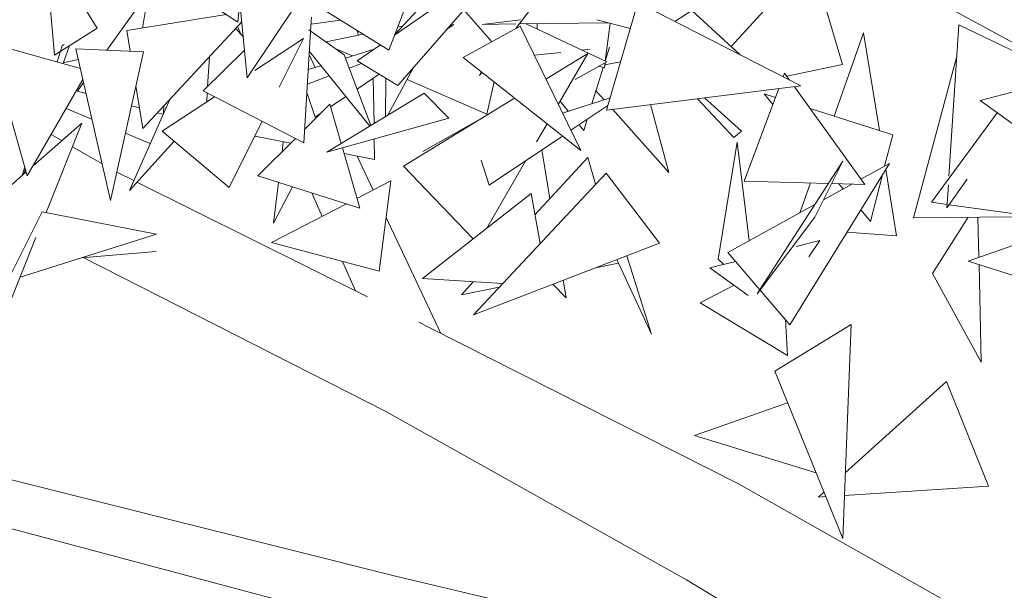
# Model space of a CAD drawing. Header units: metres. Extents: x -14.5 to 13.2, y -19 to 3.3.
# Tile 132 of 210: x 10.651 to 10.884, y 1.965 to 2.101. Entities that reach past the tile are written whole.
import ezdxf

# ---------------------------------------------------------------- set-up
doc = ezdxf.new("R2010")
doc.units = ezdxf.units.M
doc.layers.add('G-IMPT', color=7, linetype='Continuous', lineweight=5)
doc.layers.add('L-PLNT', color=7, linetype='Continuous', lineweight=5, true_color=0x005900)

# ---------------------------------------------------------------- blocks, each defined once
blk = doc.blocks.new('ÁRVORES ORNAMENTAIS - Pequeno e Médio Porte - Ipê-roxo-2870950-CORTE_CALÇADA')
at = {"layer": 'G-IMPT', "color": 253, "true_color": 0xaaaaaa}
for p, q in [((6.91629, 2.11897), (6.92864, 2.09884)), ((6.91629, 2.11897), (6.91853, 2.09243)), ((6.93475, 2.11827), (6.96212, 2.10028)), ((7.02767, 2.11687), (6.9993, 2.0972)), ((7.00009, 2.08524), (7.02767, 2.11687)), ((6.99792, 2.09365), (7.00616, 2.11483)), ((7.09833, 2.11532), (7.07928, 2.09448)), ((7.09833, 2.11532), (7.1057, 2.09026)), ((6.93946, 2.09889), (6.9413, 2.10995)), ((6.98086, 2.11179), (6.96427, 2.08708)), ((6.93095, 2.09361), (6.94089, 2.10747)), ((7.07922, 2.10918), (7.06591, 2.10043)), ((6.96273, 2.10684), (6.96212, 2.10028)), ((6.96255, 2.10498), (6.96427, 2.08708)), ((6.99792, 2.09365), (6.97894, 2.10544)), ((6.99937, 2.09737), (7.00683, 2.10538)), ((7.05712, 2.10492), (7.04969, 2.07942)), ((7.05712, 2.10492), (7.09585, 2.08515)), ((7.12718, 2.1058), (7.18401, 2.07471)), ((7.0224, 2.09562), (7.01573, 2.10318)), ((7.03192, 2.10376), (7.0281, 2.09881)), ((7.06993, 2.10307), (7.08142, 2.09252)), ((6.95935, 2.1021), (6.93574, 2.09829)), ((6.93952, 2.07501), (6.963, 2.10032)), ((6.97937, 2.09819), (6.97957, 2.10147)), ((6.98649, 2.10075), (6.97947, 2.0998)), ((7.0201, 2.09975), (7.02926, 2.10084)), ((7.05532, 2.09874), (7.04739, 2.10082)), ((6.92864, 2.09884), (6.92002, 2.09338)), ((6.93654, 2.09338), (6.93574, 2.09829)), ((6.96333, 2.09689), (6.96156, 2.09876)), ((6.96201, 2.09925), (6.96281, 2.09743)), ((6.97777, 2.07166), (6.97936, 2.09795)), ((6.97895, 2.09849), (6.98737, 2.09256)), ((6.99051, 2.09825), (6.99067, 2.09718)), ((7.00118, 2.09932), (7.00004, 2.09908)), ((7.01338, 2.09969), (7.01173, 2.09859)), ((7.01243, 2.09939), (7.01338, 2.09969)), ((7.02912, 2.09935), (7.01564, 2.09187)), ((7.0281, 2.09985), (7.0201, 2.09975)), ((7.05007, 2.10011), (7.02891, 2.09986)), ((7.02912, 2.09935), (7.04355, 2.06978)), ((7.0306, 2.09988), (7.04971, 2.09088)), ((7.0332, 2.09865), (7.03322, 2.09991)), ((7.04936, 2.09105), (7.05052, 2.1)), ((7.13331, 2.09967), (7.13101, 2.06374)), ((7.15146, 2.09097), (7.13331, 2.09967)), ((6.9777, 2.09643), (6.96611, 2.08883)), ((6.97193, 2.08488), (6.9777, 2.09643)), ((6.99186, 2.09742), (6.98303, 2.09562)), ((7.1037, 2.07796), (7.1107, 2.09773)), ((7.11448, 2.07452), (7.1107, 2.09773)), ((6.90315, 2.09531), (6.91208, 2.06377)), ((6.90315, 2.09531), (6.92468, 2.08931)), ((6.91991, 2.09331), (6.91853, 2.09243)), ((6.91915, 2.09085), (6.92032, 2.09464)), ((6.92087, 2.09495), (6.92032, 2.09464)), ((6.92212, 2.09471), (6.9206, 2.09045)), ((6.92363, 2.09393), (6.9318, 2.05795)), ((6.92363, 2.09393), (6.9397, 2.09324)), ((6.9318, 2.05795), (6.9397, 2.09324)), ((6.96364, 2.09365), (6.95386, 2.08397)), ((6.99347, 2.07561), (6.97908, 2.0933)), ((6.98932, 2.09226), (6.98537, 2.09397)), ((6.98767, 2.09175), (6.99449, 2.09385)), ((6.99596, 2.09487), (6.99047, 2.09107)), ((7.04381, 2.09366), (7.04578, 2.09387)), ((7.04936, 2.09105), (7.0504, 2.09438)), ((6.9242, 2.0914), (6.92087, 2.09069)), ((6.95491, 2.08501), (6.95533, 2.09205)), ((6.97903, 2.09257), (6.98047, 2.08953)), ((6.99364, 2.07572), (6.98737, 2.09256)), ((7.00009, 2.08524), (6.99047, 2.09107)), ((7.04355, 2.06978), (7.01564, 2.09187)), ((7.03251, 2.09242), (7.03879, 2.09311)), ((7.03527, 2.08676), (7.04523, 2.09286)), ((7.04523, 2.09286), (7.03821, 2.08073)), ((7.12261, 2.0538), (7.13281, 2.09186)), ((6.97882, 2.08902), (6.98181, 2.08994)), ((6.99145, 2.09047), (6.98856, 2.08936)), ((7.00381, 2.0895), (6.99772, 2.07819)), ((7.04223, 2.08667), (7.04971, 2.09088)), ((7.04722, 2.08416), (7.04889, 2.08953)), ((7.04915, 2.08945), (7.04782, 2.08982)), ((7.04915, 2.08945), (7.04931, 2.09066)), ((7.05301, 2.09083), (7.04924, 2.09014)), ((7.09247, 2.08748), (7.1057, 2.09026)), ((6.91208, 2.06377), (6.92528, 2.08668)), ((6.98378, 2.08753), (6.97861, 2.08554)), ((6.99569, 2.08791), (6.99042, 2.08439)), ((6.99425, 2.08695), (6.99443, 2.0762)), ((6.99724, 2.08697), (6.99718, 2.07787)), ((7.02127, 2.07841), (7.00227, 2.08665)), ((7.01949, 2.08763), (7.0199, 2.08851)), ((7.02006, 2.08837), (7.01949, 2.08763)), ((7.09197, 2.08816), (7.09165, 2.0873)), ((7.09315, 2.08653), (7.09197, 2.08816)), ((7.13844, 2.08165), (7.16064, 2.0875)), ((6.92397, 2.08389), (6.92544, 2.08594)), ((6.92397, 2.08389), (6.92603, 2.08334)), ((6.93952, 2.07501), (6.93788, 2.08513)), ((6.97777, 2.07166), (6.95386, 2.08397)), ((7.02296, 2.08608), (7.02127, 2.07841)), ((7.04621, 2.08092), (7.04716, 2.08395)), ((7.04907, 2.08182), (7.04705, 2.08407)), ((7.09585, 2.08515), (7.04969, 2.07942)), ((7.09059, 2.0845), (7.08232, 2.06256)), ((7.11098, 2.06175), (7.09428, 2.08496)), ((6.93634, 2.06034), (6.94591, 2.08189)), ((6.95657, 2.08257), (6.9441, 2.07439)), ((6.9547, 2.08134), (6.95482, 2.08347)), ((6.97849, 2.08356), (6.98046, 2.07776)), ((7.00631, 2.0834), (6.98319, 2.06938)), ((6.98776, 2.08262), (6.98411, 2.08019)), ((7.00145, 2.06605), (7.02784, 2.08221)), ((7.00631, 2.0834), (7.01218, 2.07747)), ((7.04058, 2.07914), (7.03867, 2.08154)), ((7.0392, 2.07871), (7.05052, 2.08228)), ((7.07129, 2.0821), (7.07987, 2.07286)), ((7.07296, 2.08231), (7.08169, 2.0744)), ((7.08979, 2.08238), (7.08712, 2.08324)), ((7.08918, 2.08076), (7.08712, 2.08324)), ((7.13844, 2.08165), (7.15305, 2.07113)), ((6.92741, 2.07728), (6.92132, 2.07981)), ((6.93683, 2.08044), (6.93873, 2.07993)), ((6.94453, 2.08041), (6.94444, 2.07859)), ((6.98394, 2.08077), (6.97796, 2.07483)), ((6.98394, 2.08077), (6.98662, 2.07146)), ((7.05, 2.08049), (7.0412, 2.0746)), ((7.0645, 2.06461), (7.05107, 2.07959)), ((7.0601, 2.08071), (7.0645, 2.06461)), ((7.11764, 2.07352), (7.09801, 2.07977)), ((6.94302, 2.07878), (6.94437, 2.07842)), ((6.98183, 2.07867), (6.98046, 2.07776)), ((6.98319, 2.06938), (7.01218, 2.07747)), ((7.0206, 2.07778), (7.00603, 2.06957)), ((7.04424, 2.07457), (7.04505, 2.07718)), ((7.12682, 2.05751), (7.14247, 2.07875)), ((6.91346, 2.06616), (6.92504, 2.07633)), ((6.92504, 2.07633), (6.91653, 2.05509)), ((6.96004, 2.06105), (6.96788, 2.07675)), ((7.03554, 2.07612), (7.03305, 2.07183)), ((7.04424, 2.07457), (7.04316, 2.07592)), ((6.92028, 2.07215), (6.91775, 2.07361)), ((6.9413, 2.0715), (6.93538, 2.07396)), ((6.96004, 2.06105), (6.9441, 2.07439)), ((6.9661, 2.07318), (6.97464, 2.07153)), ((6.97579, 2.07268), (6.96684, 2.06379)), ((6.99449, 2.07254), (6.99457, 2.06768)), ((7.03917, 2.07325), (7.02175, 2.0616)), ((7.07987, 2.07286), (7.08169, 2.0744)), ((7.11764, 2.07352), (7.11572, 2.06609)), ((6.92982, 2.06666), (6.92279, 2.07071)), ((6.94695, 2.072), (6.93634, 2.06034)), ((6.97258, 2.06949), (6.97286, 2.07187)), ((6.98692, 2.07042), (6.99103, 2.05614)), ((7.03432, 2.07), (7.03621, 2.05837)), ((7.07618, 2.04397), (7.08067, 2.07177)), ((7.08352, 2.0484), (7.08067, 2.07177)), ((6.98731, 2.06908), (6.99457, 2.06768)), ((6.99042, 2.06848), (6.99424, 2.0604)), ((7.0199, 2.06751), (7.02175, 2.0616)), ((7.04521, 2.06814), (7.03265, 2.05451)), ((7.04521, 2.06814), (7.04707, 2.06181)), ((6.91085, 2.06387), (6.91147, 2.06591)), ((6.91162, 2.06538), (6.91119, 2.06418)), ((7.00145, 2.06605), (7.01798, 2.04886)), ((7.03052, 2.06746), (7.0212, 2.05138)), ((7.10579, 2.0673), (7.08547, 2.03575)), ((7.09322, 2.02843), (7.11689, 2.06674)), ((7.10579, 2.0673), (7.09911, 2.05396)), ((7.11008, 2.063), (7.11689, 2.06674)), ((7.11856, 2.04951), (7.11599, 2.06528)), ((6.90001, 2.05436), (6.91181, 2.06472)), ((6.93738, 2.06267), (6.93331, 2.06469)), ((6.99103, 2.05614), (6.96684, 2.06379)), ((7.01806, 2.03082), (7.04955, 2.06446)), ((7.06221, 2.04778), (7.04955, 2.06446)), ((7.11511, 2.06374), (7.11233, 2.05298)), ((7.13532, 2.06297), (7.13053, 2.05621)), ((6.99288, 2.03507), (6.93813, 2.0623)), ((6.97058, 2.05257), (6.97172, 2.06224)), ((6.97058, 2.05257), (6.9751, 2.06118)), ((6.99038, 2.05841), (6.99845, 2.06257)), ((6.99566, 2.04113), (6.99845, 2.06257)), ((7.10237, 2.06199), (7.08232, 2.06256)), ((7.09557, 2.05502), (7.09808, 2.06211)), ((7.10118, 2.0581), (7.10797, 2.06183)), ((7.11098, 2.06175), (7.10312, 2.06197)), ((7.1059, 2.06069), (7.10488, 2.06192)), ((7.13087, 2.06163), (7.13053, 2.05621)), ((6.97964, 2.05974), (6.98213, 2.05415)), ((7.03174, 2.05962), (7.00591, 2.03941)), ((7.03174, 2.05962), (7.03386, 2.0477)), ((6.9701, 2.04794), (6.9879, 2.05713)), ((7.07846, 2.04562), (7.09915, 2.05699)), ((7.13058, 2.05699), (7.12682, 2.05751)), ((7.1478, 2.05463), (7.13103, 2.05693)), ((6.90736, 2.03876), (6.91558, 2.05527)), ((6.94275, 2.04992), (6.91558, 2.05527)), ((6.99732, 2.05388), (7.01031, 2.02638)), ((7.08547, 2.03575), (7.09911, 2.05396)), ((7.11233, 2.05298), (7.11007, 2.05569)), ((7.14628, 2.05409), (7.12261, 2.0538)), ((7.12713, 2.04058), (7.13554, 2.05395)), ((7.13787, 2.05398), (7.1381, 2.04443)), ((6.91414, 2.04912), (6.90761, 2.03281)), ((6.91037, 2.03971), (6.94275, 2.04992)), ((7.1068, 2.05041), (7.11856, 2.04951)), ((6.99566, 2.04113), (6.9701, 2.04794)), ((7.06221, 2.04778), (7.01806, 2.03082)), ((7.0947, 2.04705), (7.10033, 2.04844)), ((7.09771, 2.04459), (7.10033, 2.04844)), ((7.14976, 2.04852), (7.13555, 2.04353)), ((6.9249, 2.04429), (6.9427, 2.0458)), ((6.99725, 2.00786), (6.92535, 2.04443)), ((7.06033, 2.02617), (7.05446, 2.0448)), ((7.07846, 2.04562), (7.09322, 2.02843)), ((6.98691, 2.04346), (6.99002, 2.0365)), ((7.04706, 2.04195), (7.05251, 2.04305)), ((7.06033, 2.02617), (7.05211, 2.0439)), ((7.07419, 2.04197), (7.0803, 2.04348)), ((7.07419, 2.04197), (7.08333, 2.03537)), ((7.07618, 2.04397), (7.07747, 2.04278)), ((7.16101, 2.03542), (7.13555, 2.04353)), ((7.13814, 2.04271), (7.13869, 2.01955)), ((7.12713, 2.04058), (7.13869, 2.01955)), ((7.00591, 2.03941), (7.02497, 2.0382)), ((7.01802, 2.03864), (7.01518, 2.03556)), ((7.01518, 2.03556), (7.02419, 2.03737)), ((7.04004, 2.0348), (7.03687, 2.03804)), ((7.03936, 2.039), (7.04004, 2.0348)), ((7.07996, 2.0378), (7.07191, 2.0336)), ((7.09265, 2.02115), (7.07191, 2.0336)), ((7.00752, 2.02779), (7.00507, 2.02901)), ((7.08099, 1.99066), (7.00752, 2.02779)), ((7.10779, 2.02851), (7.08962, 2.01742)), ((7.09216, 2.02968), (7.09265, 2.02115)), ((7.10779, 2.02851), (7.10577, 1.97769)), ((6.99953, 1.96872), (6.80955, 2.01633)), ((7.08962, 2.01742), (7.10577, 1.97769)), ((7.13038, 2.01495), (7.10638, 1.99323)), ((7.13038, 2.01495), (7.14043, 1.9901)), ((7.09266, 2.00992), (7.07057, 2.00213)), ((6.99449, 1.95706), (6.8052, 2.00745)), ((7.06865, 1.96787), (6.99725, 2.00786)), ((7.09944, 1.99325), (7.07057, 2.00213)), ((7.15146, 1.95088), (7.08099, 1.99066)), ((7.10131, 1.98864), (7.10005, 1.9875)), ((7.14043, 1.9901), (7.10617, 1.98789)), ((7.10174, 1.98761), (7.10005, 1.9875)), ((6.99953, 1.96872), (7.15381, 1.93233)), ((7.11081, 1.94247), (7.06865, 1.96787))]:
    blk.add_line(p, q, dxfattribs=at)

msp = doc.modelspace()

# ---------------------------------------------------------------- block references
at = {"layer": 'L-PLNT', "color": 253, "true_color": 0xaaaaaa}
msp.add_blockref('ÁRVORES ORNAMENTAIS - Pequeno e Médio Porte - Ipê-roxo-2870950-CORTE_CALÇADA', (3.74032, 0), dxfattribs=at)

doc.saveas('drawing.dxf')
